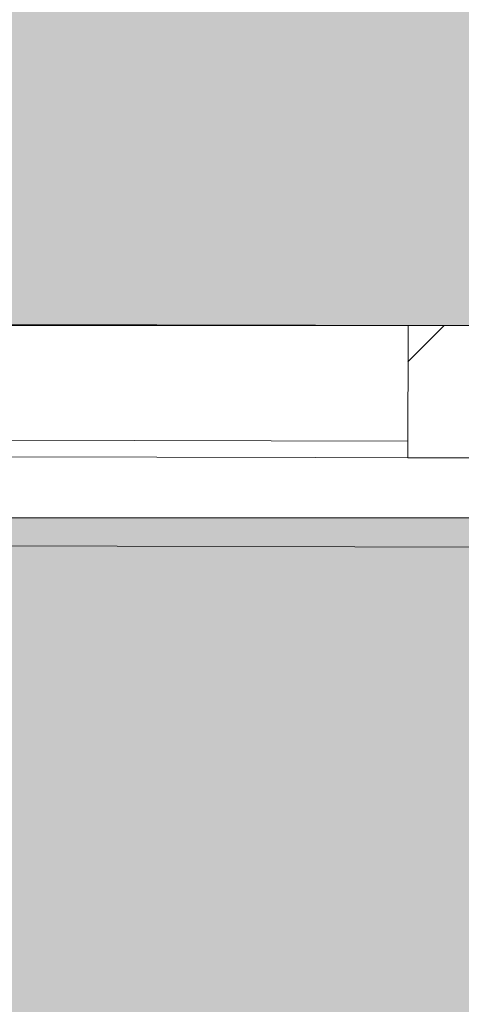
# Model space of a CAD drawing. Header units: millimetres. Extents: x -30280 to 19093, y -19247 to 4746.
# Tile 118 of 198: x -11063 to -10796, y -15713 to -15117. Entities that reach past the tile are written whole.
import ezdxf

# ---------------------------------------------------------------- set-up
doc = ezdxf.new("R2010")
doc.units = ezdxf.units.MM
doc.header["$MEASUREMENT"] = 0
for name, color, linetype in [('Nuevo_08_E_Envans secs', 7, 'Continuous'), ('Nuevo_14_PAV_Soft Light Grey 0554', 7, 'Continuous'), ('Nuevo_Ventanas Archicad', 7, 'Continuous')]:
    doc.layers.add(name, color=color, linetype=linetype)
doc.layers.add('Nuevo_14_PAV_Soft Light Grey 0554_Pluma_Nº__245', color=7, linetype='Continuous', lineweight=13, true_color=0xe8e8e8)
doc.layers.add('Nuevo_Ventanas Archicad_Pluma_Nº__1', color=7, linetype='Continuous', lineweight=5)

# ---------------------------------------------------------------- blocks, each defined once
blk = doc.blocks.new('Forjado_2_1', base_point=(-12951.13, -15302.58))
at = {"layer": 'Nuevo_14_PAV_Soft Light Grey 0554_Pluma_Nº__245', "linetype": 'Continuous', "lineweight": 0, "true_color": 0xe8e8e8}
blk.add_hatch(color=254, dxfattribs=at).paths.add_polyline_path([(-12951.13, -15302.58), (-10788.28, -15302.58), (-10788.28, -12338.98), (-12144.42, -12338.98), (-12144.42, -12547.56), (-12951.13, -12547.56)])
at = {"layer": 'Nuevo_14_PAV_Soft Light Grey 0554_Pluma_Nº__245', "color": 254, "linetype": 'Continuous', "lineweight": 13, "true_color": 0xe8e8e8, "flags": 128}
blk.add_lwpolyline([(-12951.13, -15302.58), (-10788.28, -15302.58), (-10788.28, -12338.98), (-12144.42, -12338.98), (-12144.42, -12547.56), (-12951.13, -12547.56)], close=True, dxfattribs=at)
blk = doc.blocks.new('Forjado_6_1', base_point=(-13077.37, -16961.98))
at = {"layer": 'Nuevo_14_PAV_Soft Light Grey 0554_Pluma_Nº__245', "linetype": 'Continuous', "lineweight": 0, "true_color": 0xe8e8e8}
blk.add_hatch(color=254, dxfattribs=at).paths.add_polyline_path([(-13077.37, -16961.98), (-12936.6, -16961.98), (-12936.6, -16660.98), (-12309.19, -16660.98), (-12309.19, -16961.98), (-7420.89, -16961.98), (-7420.89, -16580.98), (-6964.89, -16580.98), (-6964.89, -16961.98), (-3949.29, -16961.98), (-3949.29, -15418.9), (-13077.37, -15418.9)])
at = {"layer": 'Nuevo_14_PAV_Soft Light Grey 0554_Pluma_Nº__245', "color": 254, "linetype": 'Continuous', "lineweight": 13, "true_color": 0xe8e8e8, "flags": 128}
blk.add_lwpolyline([(-13077.37, -16961.98), (-12936.6, -16961.98), (-12936.6, -16660.98), (-12309.19, -16660.98), (-12309.19, -16961.98), (-7420.89, -16961.98), (-7420.89, -16580.98), (-6964.89, -16580.98), (-6964.89, -16961.98), (-3949.29, -16961.98), (-3949.29, -15418.9), (-13077.37, -15418.9)], close=True, dxfattribs=at)
blk = doc.blocks.new('Ventana Escaparate 27')
at = {"layer": 'Nuevo_Ventanas Archicad', "linetype": 'Continuous', "lineweight": 0, "true_color": 0x000000}
h = blk.add_hatch(dxfattribs=at)
h.set_pattern_fill('Acero_0001', color=18, style=0, pattern_type=2)
h.set_pattern_definition([(45, (0, 0), (-159.1, 159.1), []), (45, (-53.03, 53.03), (-159.1, 159.1), [])])
h.paths.add_polyline_path([(-660.38, 0), (-660.38, -80), (-620.38, -80), (-620.38, 0)])
at = {"layer": 'Nuevo_Ventanas Archicad_Pluma_Nº__1', "color": 7, "linetype": 'Continuous', "lineweight": 5}
for p, q in [((-660.38, 54), (660.38, 54)), ((-660.38, 0), (660.38, 0)), ((-620.38, 0), (-660.38, 0)), ((-620.38, -80), (-620.38, 0)), ((-620.38, -10), (620.38, -10)), ((-660.38, -80), (660.38, -80)), ((-660.38, -80), (660.38, -80)), ((-660.38, -80), (-620.38, -80))]:
    blk.add_line(p, q, dxfattribs=at)
blk = doc.blocks.new('Muro_62_1', base_point=(-3815.2, -15319.86))
at = {"layer": 'Nuevo_Ventanas Archicad', "color": 253, "linetype": 'Continuous', "lineweight": 5, "true_color": 0xa4a4a6, "zscale": 1000, "rotation": 179.8580098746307}
blk.add_blockref('Ventana Escaparate 27', (-11448.85, -15380.94), dxfattribs=at)

msp = doc.modelspace()

# ---------------------------------------------------------------- block references
at = {"layer": 'Nuevo_14_PAV_Soft Light Grey 0554', "color": 254, "linetype": 'Continuous', "lineweight": 13, "true_color": 0xe8e8e8}
for name, p in [('Forjado_2_1', (-12951.13, -15302.58)), ('Forjado_6_1', (-13077.37, -16961.98))]:
    msp.add_blockref(name, p, dxfattribs=at)

# ---------------------------------------------------------------- next in the draw order: block references
at = {"layer": 'Nuevo_08_E_Envans secs', "color": 7, "lineweight": 20}
msp.add_blockref('Muro_62_1', (-3815.2, -15319.86), dxfattribs=at)

doc.saveas('drawing.dxf')
